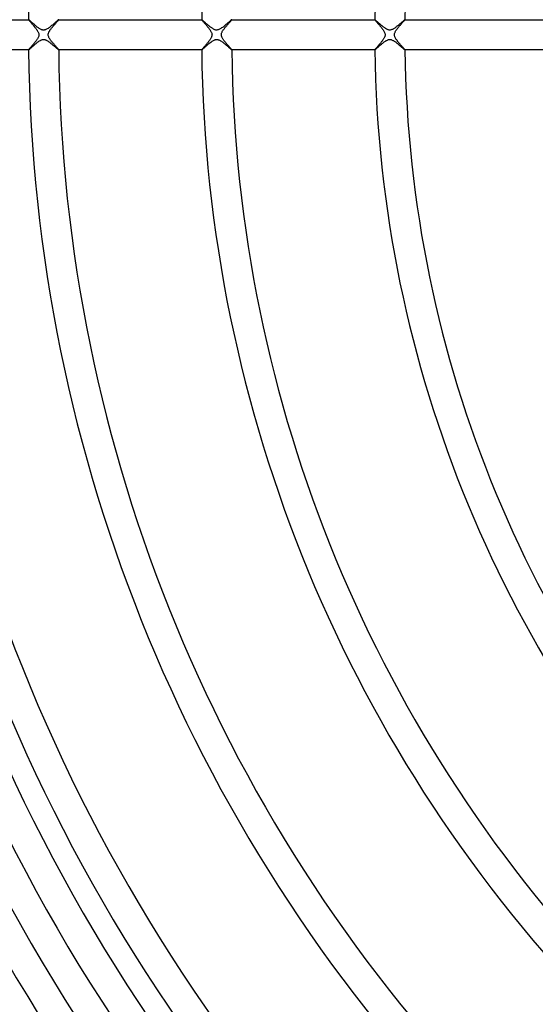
# Model space of a CAD drawing. Header units: millimetres. Extents: x -430 to 430, y -430 to 430.
# Tile 20 of 100: x -210 to -142, y -129 to 2. Entities that reach past the tile are written whole.
import ezdxf

# ---------------------------------------------------------------- set-up
doc = ezdxf.new("R2010")
doc.units = ezdxf.units.MM
doc.layers.add('HIDDEN', color=7, linetype='Continuous')
doc.layers.add('THICK', color=7, linetype='Continuous')

msp = doc.modelspace()

# ---------------------------------------------------------------- linework, layer by layer
at = {"layer": 'HIDDEN'}
for p, q in [((-208.99, 2), (-208.99, 2)), ((-208.99, 2), (-208.99, 2)), ((-208.99, 2), (-208.99, 2)), ((-208.99, 2), (-208.99, 2)), ((-208.99, 2), (-208.99, 2)), ((-208.99, 2), (-208.99, 2)), ((-208.99, 2), (-208.99, 1.99)), ((-208.99, 1.99), (-208.98, 1.98)), ((-208.98, 1.98), (-208.97, 1.96)), ((-208.97, 1.96), (-208.95, 1.93)), ((-208.95, 1.93), (-208.93, 1.91)), ((-208.93, 1.91), (-208.9, 1.87)), ((-208.9, 1.87), (-208.87, 1.83)), ((-208.87, 1.83), (-208.83, 1.79)), ((-208.83, 1.79), (-208.79, 1.75)), ((-208.79, 1.75), (-208.75, 1.7)), ((-208.75, 1.7), (-208.7, 1.64)), ((-208.7, 1.64), (-208.65, 1.59)), ((-208.65, 1.59), (-208.6, 1.53)), ((-208.6, 1.53), (-208.55, 1.47)), ((-208.55, 1.47), (-208.49, 1.4)), ((-208.49, 1.4), (-208.44, 1.34)), ((-208.44, 1.34), (-208.38, 1.27)), ((-205.6, 1.29), (-205.54, 1.36)), ((-205.54, 1.36), (-205.48, 1.42)), ((-205.48, 1.42), (-205.43, 1.48)), ((-205.43, 1.48), (-205.38, 1.54)), ((-205.38, 1.54), (-205.33, 1.6)), ((-205.33, 1.6), (-205.28, 1.65)), ((-205.28, 1.65), (-205.23, 1.7)), ((-205.23, 1.7), (-205.19, 1.75)), ((-205.19, 1.75), (-205.15, 1.79)), ((-205.15, 1.79), (-205.12, 1.84)), ((-205.12, 1.84), (-205.08, 1.87)), ((-205.08, 1.87), (-205.06, 1.91)), ((-205.06, 1.91), (-205.03, 1.93)), ((-205.03, 1.93), (-205.01, 1.96)), ((-205.01, 1.96), (-205, 1.98)), ((-205, 1.98), (-204.99, 1.99)), ((-204.99, 2), (-204.99, 2)), ((-204.99, 2), (-204.99, 2)), ((-204.99, 2), (-204.99, 2)), ((-204.99, 2), (-204.99, 2)), ((-204.99, 2), (-204.99, 2)), ((-204.99, 2), (-204.99, 2)), ((-204.99, 1.99), (-204.99, 2)), ((-185.99, 2), (-185.99, 2)), ((-185.99, 2), (-185.99, 2)), ((-185.99, 2), (-185.99, 2)), ((-185.99, 2), (-185.99, 2)), ((-185.99, 2), (-185.99, 2)), ((-185.99, 2), (-185.99, 2)), ((-185.99, 2), (-185.99, 1.99)), ((-185.99, 1.99), (-185.97, 1.97)), ((-185.97, 1.97), (-185.96, 1.95)), ((-185.96, 1.95), (-185.93, 1.91)), ((-185.93, 1.91), (-185.9, 1.88)), ((-185.9, 1.88), (-185.86, 1.83)), ((-185.86, 1.83), (-185.82, 1.78)), ((-185.82, 1.78), (-185.77, 1.73)), ((-185.77, 1.73), (-185.72, 1.67)), ((-185.72, 1.67), (-185.67, 1.6)), ((-185.67, 1.6), (-185.61, 1.54)), ((-185.61, 1.54), (-185.54, 1.46)), ((-185.54, 1.46), (-185.48, 1.39)), ((-185.48, 1.39), (-185.41, 1.31)), ((-185.41, 1.31), (-185.34, 1.23)), ((-182.61, 1.28), (-182.55, 1.35)), ((-182.55, 1.35), (-182.49, 1.41)), ((-182.49, 1.41), (-182.43, 1.48)), ((-182.43, 1.48), (-182.37, 1.54)), ((-182.37, 1.54), (-182.32, 1.6)), ((-182.32, 1.6), (-182.27, 1.66)), ((-182.27, 1.66), (-182.22, 1.72)), ((-182.22, 1.72), (-182.17, 1.77)), ((-182.17, 1.77), (-182.13, 1.81)), ((-182.13, 1.81), (-182.1, 1.86)), ((-182.1, 1.86), (-182.07, 1.89)), ((-182.07, 1.89), (-182.04, 1.93)), ((-182.04, 1.93), (-182.02, 1.95)), ((-182.02, 1.95), (-182, 1.97)), ((-182, 1.97), (-181.99, 1.99)), ((-181.99, 2), (-181.99, 2)), ((-181.99, 2), (-181.99, 2)), ((-181.99, 2), (-181.99, 2)), ((-181.99, 2), (-181.99, 2)), ((-181.99, 2), (-181.99, 2)), ((-181.99, 2), (-181.99, 2)), ((-181.99, 1.99), (-181.99, 2)), ((-162.99, 2), (-162.99, 2)), ((-162.99, 2), (-162.99, 2)), ((-162.99, 2), (-162.99, 2)), ((-162.99, 2), (-162.99, 2)), ((-162.99, 2), (-162.99, 2)), ((-162.99, 2), (-162.99, 2)), ((-162.99, 2), (-162.98, 1.99)), ((-162.98, 1.99), (-162.97, 1.97)), ((-162.97, 1.97), (-162.96, 1.95)), ((-162.96, 1.95), (-162.94, 1.92)), ((-162.94, 1.92), (-162.91, 1.89)), ((-162.91, 1.89), (-162.87, 1.84)), ((-162.87, 1.84), (-162.83, 1.8)), ((-162.83, 1.8), (-162.79, 1.75)), ((-162.79, 1.75), (-162.74, 1.69)), ((-162.74, 1.69), (-162.69, 1.63)), ((-162.69, 1.63), (-162.63, 1.56)), ((-162.63, 1.56), (-162.57, 1.49)), ((-162.57, 1.49), (-162.51, 1.42)), ((-162.51, 1.42), (-162.44, 1.34)), ((-162.44, 1.34), (-162.37, 1.26)), ((-159.59, 1.29), (-159.52, 1.37)), ((-159.52, 1.37), (-159.45, 1.46)), ((-159.45, 1.46), (-159.38, 1.53)), ((-159.38, 1.53), (-159.32, 1.61)), ((-159.32, 1.61), (-159.26, 1.68)), ((-159.26, 1.68), (-159.2, 1.74)), ((-159.2, 1.74), (-159.15, 1.8)), ((-159.15, 1.8), (-159.1, 1.85)), ((-159.1, 1.85), (-159.06, 1.9)), ((-159.06, 1.9), (-159.03, 1.93)), ((-159.03, 1.93), (-159.01, 1.96)), ((-159.01, 1.96), (-158.99, 1.99)), ((-158.99, 2), (-158.99, 2)), ((-158.99, 2), (-158.99, 2)), ((-158.99, 2), (-158.99, 2)), ((-158.99, 2), (-158.99, 2)), ((-158.99, 2), (-158.99, 2)), ((-158.99, 2), (-158.99, 2)), ((-158.99, 1.99), (-158.99, 2)), ((-208.38, 1.27), (-208.32, 1.2)), ((-208.32, 1.2), (-208.26, 1.13)), ((-208.26, 1.13), (-208.2, 1.05)), ((-208.2, 1.05), (-208.14, 0.98)), ((-208.14, 0.98), (-208.08, 0.91)), ((-208.08, 0.91), (-208.03, 0.84)), ((-208.03, 0.84), (-207.97, 0.77)), ((-207.97, 0.77), (-207.92, 0.7)), ((-207.92, 0.7), (-207.87, 0.63)), ((-207.87, 0.63), (-207.83, 0.56)), ((-207.83, 0.56), (-207.79, 0.49)), ((-207.79, 0.49), (-207.75, 0.43)), ((-207.75, 0.43), (-207.71, 0.35)), ((-207.71, 0.35), (-207.68, 0.27)), ((-207.68, 0.27), (-207.65, 0.18)), ((-207.65, 0.18), (-207.63, 0.09)), ((-207.63, 0.09), (-207.62, 0)), ((-207.62, 0), (-207.63, -0.1)), ((-206.38, 0), (-206.37, 0.1)), ((-206.37, -0.09), (-206.38, 0)), ((-206.37, 0.1), (-206.35, 0.19)), ((-206.35, 0.19), (-206.32, 0.29)), ((-206.32, 0.29), (-206.28, 0.37)), ((-206.28, 0.37), (-206.24, 0.45)), ((-206.24, 0.45), (-206.19, 0.52)), ((-206.19, 0.52), (-206.15, 0.59)), ((-206.15, 0.59), (-206.11, 0.66)), ((-206.11, 0.66), (-206.06, 0.73)), ((-206.06, 0.73), (-206, 0.8)), ((-206, 0.8), (-205.95, 0.87)), ((-205.95, 0.87), (-205.89, 0.94)), ((-205.89, 0.94), (-205.83, 1.01)), ((-205.83, 1.01), (-205.77, 1.08)), ((-205.77, 1.08), (-205.71, 1.15)), ((-205.71, 1.15), (-205.65, 1.22)), ((-205.65, 1.22), (-205.6, 1.29)), ((-185.34, 1.23), (-185.27, 1.14)), ((-185.27, 1.14), (-185.2, 1.06)), ((-185.2, 1.06), (-185.13, 0.97)), ((-185.13, 0.97), (-185.06, 0.88)), ((-185.06, 0.88), (-184.99, 0.79)), ((-184.99, 0.79), (-184.92, 0.7)), ((-184.92, 0.7), (-184.86, 0.61)), ((-184.86, 0.61), (-184.81, 0.53)), ((-184.81, 0.53), (-184.76, 0.44)), ((-184.76, 0.44), (-184.72, 0.36)), ((-184.72, 0.36), (-184.68, 0.28)), ((-184.68, 0.28), (-184.66, 0.2)), ((-184.66, 0.2), (-184.64, 0.13)), ((-184.64, 0.13), (-184.63, 0.07)), ((-184.63, 0.07), (-184.62, 0)), ((-184.62, 0), (-184.63, -0.06)), ((-183.38, 0), (-183.37, 0.07)), ((-183.37, -0.09), (-183.38, 0)), ((-183.37, 0.07), (-183.36, 0.15)), ((-183.36, 0.15), (-183.34, 0.22)), ((-183.34, 0.22), (-183.31, 0.29)), ((-183.31, 0.29), (-183.28, 0.36)), ((-183.28, 0.36), (-183.25, 0.43)), ((-183.25, 0.43), (-183.21, 0.5)), ((-183.21, 0.5), (-183.16, 0.57)), ((-183.16, 0.57), (-183.12, 0.64)), ((-183.12, 0.64), (-183.07, 0.71)), ((-183.07, 0.71), (-183.02, 0.78)), ((-183.02, 0.78), (-182.96, 0.85)), ((-182.96, 0.85), (-182.91, 0.92)), ((-182.91, 0.92), (-182.85, 0.99)), ((-182.85, 0.99), (-182.79, 1.06)), ((-182.79, 1.06), (-182.73, 1.13)), ((-182.73, 1.13), (-182.67, 1.2)), ((-182.67, 1.2), (-182.61, 1.28)), ((-162.37, 1.26), (-162.3, 1.18)), ((-162.3, 1.18), (-162.23, 1.1)), ((-162.23, 1.1), (-162.16, 1.01)), ((-162.16, 1.01), (-162.09, 0.92)), ((-162.09, 0.92), (-162.02, 0.83)), ((-162.02, 0.83), (-161.95, 0.74)), ((-161.95, 0.74), (-161.89, 0.65)), ((-161.89, 0.65), (-161.83, 0.56)), ((-161.83, 0.56), (-161.78, 0.48)), ((-161.78, 0.48), (-161.73, 0.39)), ((-161.73, 0.39), (-161.69, 0.3)), ((-161.69, 0.3), (-161.66, 0.22)), ((-161.66, 0.22), (-161.64, 0.15)), ((-161.64, 0.15), (-161.63, 0.07)), ((-161.63, 0.07), (-161.62, 0)), ((-161.62, 0), (-161.63, -0.09)), ((-160.38, 0), (-160.37, 0.06)), ((-160.37, -0.05), (-160.38, 0)), ((-160.37, 0.11), (-160.35, 0.18)), ((-160.37, 0.06), (-160.37, 0.11)), ((-160.35, 0.18), (-160.33, 0.24)), ((-160.33, 0.24), (-160.3, 0.31)), ((-160.3, 0.31), (-160.27, 0.39)), ((-160.27, 0.39), (-160.23, 0.47)), ((-160.23, 0.47), (-160.18, 0.55)), ((-160.18, 0.55), (-160.13, 0.63)), ((-160.13, 0.63), (-160.07, 0.71)), ((-160.07, 0.71), (-160.01, 0.79)), ((-160.01, 0.79), (-159.95, 0.87)), ((-159.95, 0.87), (-159.88, 0.95)), ((-159.88, 0.95), (-159.81, 1.04)), ((-159.81, 1.04), (-159.74, 1.12)), ((-159.74, 1.12), (-159.67, 1.21)), ((-159.67, 1.21), (-159.59, 1.29)), ((-208.4, -1.29), (-208.45, -1.36)), ((-208.34, -1.23), (-208.4, -1.29)), ((-208.28, -1.16), (-208.34, -1.23)), ((-208.22, -1.09), (-208.28, -1.16)), ((-208.17, -1.01), (-208.22, -1.09)), ((-208.11, -0.94), (-208.17, -1.01)), ((-208.05, -0.87), (-208.11, -0.94)), ((-207.99, -0.8), (-208.05, -0.87)), ((-207.94, -0.73), (-207.99, -0.8)), ((-207.89, -0.66), (-207.94, -0.73)), ((-207.85, -0.59), (-207.89, -0.66)), ((-207.8, -0.52), (-207.85, -0.59)), ((-207.76, -0.45), (-207.8, -0.52)), ((-207.72, -0.37), (-207.76, -0.45)), ((-207.68, -0.29), (-207.72, -0.37)), ((-207.65, -0.19), (-207.68, -0.29)), ((-207.63, -0.1), (-207.65, -0.19)), ((-206.35, -0.18), (-206.37, -0.09)), ((-206.32, -0.27), (-206.35, -0.18)), ((-206.29, -0.35), (-206.32, -0.27)), ((-206.25, -0.43), (-206.29, -0.35)), ((-206.21, -0.5), (-206.25, -0.43)), ((-206.17, -0.56), (-206.21, -0.5)), ((-206.12, -0.63), (-206.17, -0.56)), ((-206.08, -0.7), (-206.12, -0.63)), ((-206.02, -0.77), (-206.08, -0.7)), ((-205.97, -0.84), (-206.02, -0.77)), ((-205.91, -0.91), (-205.97, -0.84)), ((-205.86, -0.98), (-205.91, -0.91)), ((-205.8, -1.06), (-205.86, -0.98)), ((-205.74, -1.13), (-205.8, -1.06)), ((-205.68, -1.2), (-205.74, -1.13)), ((-205.61, -1.27), (-205.68, -1.2)), ((-205.56, -1.34), (-205.61, -1.27)), ((-185.37, -1.26), (-185.43, -1.34)), ((-185.31, -1.19), (-185.37, -1.26)), ((-185.25, -1.12), (-185.31, -1.19)), ((-185.19, -1.05), (-185.25, -1.12)), ((-185.13, -0.97), (-185.19, -1.05)), ((-185.07, -0.9), (-185.13, -0.97)), ((-185.02, -0.83), (-185.07, -0.9)), ((-184.96, -0.76), (-185.02, -0.83)), ((-184.91, -0.69), (-184.96, -0.76)), ((-184.87, -0.62), (-184.91, -0.69)), ((-184.82, -0.55), (-184.87, -0.62)), ((-184.78, -0.47), (-184.82, -0.55)), ((-184.74, -0.4), (-184.78, -0.47)), ((-184.7, -0.32), (-184.74, -0.4)), ((-184.67, -0.25), (-184.7, -0.32)), ((-184.65, -0.18), (-184.67, -0.25)), ((-184.64, -0.12), (-184.65, -0.18)), ((-184.63, -0.06), (-184.64, -0.12)), ((-183.35, -0.17), (-183.37, -0.09)), ((-183.33, -0.25), (-183.35, -0.17)), ((-183.3, -0.33), (-183.33, -0.25)), ((-183.26, -0.4), (-183.3, -0.33)), ((-183.22, -0.47), (-183.26, -0.4)), ((-183.18, -0.54), (-183.22, -0.47)), ((-183.14, -0.61), (-183.18, -0.54)), ((-183.09, -0.68), (-183.14, -0.61)), ((-183.04, -0.75), (-183.09, -0.68)), ((-182.99, -0.82), (-183.04, -0.75)), ((-182.93, -0.89), (-182.99, -0.82)), ((-182.87, -0.96), (-182.93, -0.89)), ((-182.81, -1.04), (-182.87, -0.96)), ((-182.75, -1.11), (-182.81, -1.04)), ((-182.69, -1.18), (-182.75, -1.11)), ((-182.63, -1.25), (-182.69, -1.18)), ((-182.57, -1.32), (-182.63, -1.25)), ((-162.37, -1.26), (-162.43, -1.33)), ((-162.31, -1.19), (-162.37, -1.26)), ((-162.25, -1.12), (-162.31, -1.19)), ((-162.19, -1.05), (-162.25, -1.12)), ((-162.14, -0.98), (-162.19, -1.05)), ((-162.08, -0.91), (-162.14, -0.98)), ((-162.02, -0.83), (-162.08, -0.91)), ((-161.97, -0.76), (-162.02, -0.83)), ((-161.92, -0.69), (-161.97, -0.76)), ((-161.87, -0.62), (-161.92, -0.69)), ((-161.82, -0.55), (-161.87, -0.62)), ((-161.78, -0.49), (-161.82, -0.55)), ((-161.74, -0.42), (-161.78, -0.49)), ((-161.71, -0.34), (-161.74, -0.42)), ((-161.67, -0.26), (-161.71, -0.34)), ((-161.65, -0.17), (-161.67, -0.26)), ((-161.63, -0.09), (-161.65, -0.17)), ((-160.37, -0.11), (-160.37, -0.05)), ((-160.36, -0.16), (-160.37, -0.11)), ((-160.34, -0.22), (-160.36, -0.16)), ((-160.32, -0.28), (-160.34, -0.22)), ((-160.29, -0.36), (-160.32, -0.28)), ((-160.25, -0.43), (-160.29, -0.36)), ((-160.2, -0.52), (-160.25, -0.43)), ((-160.14, -0.61), (-160.2, -0.52)), ((-160.08, -0.69), (-160.14, -0.61)), ((-160.01, -0.78), (-160.08, -0.69)), ((-159.94, -0.88), (-160.01, -0.78)), ((-159.87, -0.97), (-159.94, -0.88)), ((-159.79, -1.06), (-159.87, -0.97)), ((-159.72, -1.15), (-159.79, -1.06)), ((-159.64, -1.24), (-159.72, -1.15)), ((-159.56, -1.33), (-159.64, -1.24)), ((-208.98, -1.98), (-208.99, -1.99)), ((-208.99, -1.99), (-208.99, -2)), ((-208.99, -2), (-208.99, -2)), ((-208.99, -2), (-208.99, -2)), ((-208.99, -2), (-208.99, -2)), ((-208.99, -2), (-208.99, -2)), ((-208.99, -2), (-208.99, -2)), ((-208.99, -2), (-208.99, -2)), ((-208.97, -1.96), (-208.98, -1.98)), ((-208.95, -1.93), (-208.97, -1.96)), ((-208.93, -1.91), (-208.95, -1.93)), ((-208.9, -1.87), (-208.93, -1.91)), ((-208.87, -1.84), (-208.9, -1.87)), ((-208.83, -1.8), (-208.87, -1.84)), ((-208.8, -1.75), (-208.83, -1.8)), ((-208.75, -1.7), (-208.8, -1.75)), ((-208.71, -1.65), (-208.75, -1.7)), ((-208.66, -1.6), (-208.71, -1.65)), ((-208.61, -1.54), (-208.66, -1.6)), ((-208.56, -1.48), (-208.61, -1.54)), ((-208.51, -1.42), (-208.56, -1.48)), ((-208.45, -1.36), (-208.51, -1.42)), ((-205.5, -1.4), (-205.56, -1.34)), ((-205.44, -1.47), (-205.5, -1.4)), ((-205.39, -1.53), (-205.44, -1.47)), ((-205.33, -1.59), (-205.39, -1.53)), ((-205.28, -1.64), (-205.33, -1.59)), ((-205.24, -1.7), (-205.28, -1.64)), ((-205.19, -1.75), (-205.24, -1.7)), ((-205.15, -1.79), (-205.19, -1.75)), ((-205.12, -1.83), (-205.15, -1.79)), ((-205.08, -1.87), (-205.12, -1.83)), ((-205.06, -1.91), (-205.08, -1.87)), ((-205.03, -1.93), (-205.06, -1.91)), ((-205.01, -1.96), (-205.03, -1.93)), ((-205, -1.98), (-205.01, -1.96)), ((-204.99, -1.99), (-205, -1.98)), ((-204.99, -2), (-204.99, -1.99)), ((-204.99, -2), (-204.99, -2)), ((-204.99, -2), (-204.99, -2)), ((-204.99, -2), (-204.99, -2)), ((-204.99, -2), (-204.99, -2)), ((-204.99, -2), (-204.99, -2)), ((-204.99, -2), (-204.99, -2)), ((-185.98, -1.97), (-185.99, -1.99)), ((-185.99, -1.99), (-185.99, -2)), ((-185.99, -2), (-185.99, -2)), ((-185.99, -2), (-185.99, -2)), ((-185.99, -2), (-185.99, -2)), ((-185.99, -2), (-185.99, -2)), ((-185.99, -2), (-185.99, -2)), ((-185.99, -2), (-185.99, -2)), ((-185.96, -1.95), (-185.98, -1.97)), ((-185.94, -1.92), (-185.96, -1.95)), ((-185.91, -1.89), (-185.94, -1.92)), ((-185.88, -1.85), (-185.91, -1.89)), ((-185.85, -1.81), (-185.88, -1.85)), ((-185.81, -1.76), (-185.85, -1.81)), ((-185.76, -1.71), (-185.81, -1.76)), ((-185.71, -1.66), (-185.76, -1.71)), ((-185.66, -1.6), (-185.71, -1.66)), ((-185.61, -1.54), (-185.66, -1.6)), ((-185.55, -1.47), (-185.61, -1.54)), ((-185.49, -1.41), (-185.55, -1.47)), ((-185.43, -1.34), (-185.49, -1.41)), ((-182.51, -1.39), (-182.57, -1.32)), ((-182.45, -1.46), (-182.51, -1.39)), ((-182.4, -1.52), (-182.45, -1.46)), ((-182.34, -1.58), (-182.4, -1.52)), ((-182.29, -1.64), (-182.34, -1.58)), ((-182.24, -1.69), (-182.29, -1.64)), ((-182.2, -1.74), (-182.24, -1.69)), ((-182.16, -1.79), (-182.2, -1.74)), ((-182.12, -1.83), (-182.16, -1.79)), ((-182.09, -1.87), (-182.12, -1.83)), ((-182.06, -1.9), (-182.09, -1.87)), ((-182.03, -1.93), (-182.06, -1.9)), ((-182.01, -1.96), (-182.03, -1.93)), ((-182, -1.98), (-182.01, -1.96)), ((-181.99, -1.99), (-182, -1.98)), ((-181.99, -2), (-181.99, -1.99)), ((-181.99, -2), (-181.99, -2)), ((-181.99, -2), (-181.99, -2)), ((-181.99, -2), (-181.99, -2)), ((-181.99, -2), (-181.99, -2)), ((-181.99, -2), (-181.99, -2)), ((-181.99, -2), (-181.99, -2)), ((-162.98, -1.99), (-162.99, -2)), ((-162.99, -2), (-162.99, -2)), ((-162.99, -2), (-162.99, -2)), ((-162.99, -2), (-162.99, -2)), ((-162.99, -2), (-162.99, -2)), ((-162.99, -2), (-162.99, -2)), ((-162.99, -2), (-162.99, -2)), ((-162.96, -1.96), (-162.98, -1.98)), ((-162.98, -1.98), (-162.98, -1.99)), ((-162.94, -1.93), (-162.96, -1.96)), ((-162.92, -1.9), (-162.94, -1.93)), ((-162.89, -1.87), (-162.92, -1.9)), ((-162.86, -1.83), (-162.89, -1.87)), ((-162.82, -1.78), (-162.86, -1.83)), ((-162.78, -1.74), (-162.82, -1.78)), ((-162.74, -1.69), (-162.78, -1.74)), ((-162.69, -1.63), (-162.74, -1.69)), ((-162.64, -1.58), (-162.69, -1.63)), ((-162.59, -1.52), (-162.64, -1.58)), ((-162.54, -1.46), (-162.59, -1.52)), ((-162.48, -1.4), (-162.54, -1.46)), ((-162.43, -1.33), (-162.48, -1.4)), ((-159.49, -1.41), (-159.56, -1.33)), ((-159.42, -1.49), (-159.49, -1.41)), ((-159.35, -1.57), (-159.42, -1.49)), ((-159.29, -1.64), (-159.35, -1.57)), ((-159.23, -1.7), (-159.29, -1.64)), ((-159.18, -1.76), (-159.23, -1.7)), ((-159.13, -1.82), (-159.18, -1.76)), ((-159.09, -1.87), (-159.13, -1.82)), ((-159.05, -1.91), (-159.09, -1.87)), ((-159.02, -1.94), (-159.05, -1.91)), ((-159, -1.97), (-159.02, -1.94)), ((-158.99, -1.99), (-159, -1.97)), ((-158.99, -2), (-158.99, -1.99)), ((-158.99, -2), (-158.99, -2)), ((-158.99, -2), (-158.99, -2)), ((-158.99, -2), (-158.99, -2)), ((-158.99, -2), (-158.99, -2)), ((-158.99, -2), (-158.99, -2)), ((-158.99, -2), (-158.99, -2))]:
    msp.add_line(p, q, dxfattribs=at)
at = {"layer": 'THICK'}
for p, q in [((-225.99, 2), (-208.99, 2)), ((-208.98, 2), (-208.99, 2)), ((-208.96, 1.98), (-208.98, 2)), ((-208.93, 1.96), (-208.96, 1.98)), ((-208.89, 1.93), (-208.93, 1.96)), ((-208.84, 1.89), (-208.89, 1.93)), ((-208.79, 1.84), (-208.84, 1.89)), ((-208.73, 1.79), (-208.79, 1.84)), ((-208.66, 1.73), (-208.73, 1.79)), ((-208.59, 1.67), (-208.66, 1.73)), ((-208.51, 1.6), (-208.59, 1.67)), ((-208.44, 1.53), (-208.51, 1.6)), ((-208.35, 1.46), (-208.44, 1.53)), ((-208.27, 1.39), (-208.35, 1.46)), ((-208.18, 1.31), (-208.27, 1.39)), ((-208.1, 1.24), (-208.18, 1.31)), ((-205.74, 1.37), (-205.83, 1.29)), ((-205.65, 1.45), (-205.74, 1.37)), ((-205.56, 1.53), (-205.65, 1.45)), ((-205.48, 1.6), (-205.56, 1.53)), ((-205.4, 1.67), (-205.48, 1.6)), ((-205.32, 1.73), (-205.4, 1.67)), ((-205.26, 1.79), (-205.32, 1.73)), ((-205.2, 1.84), (-205.26, 1.79)), ((-205.14, 1.89), (-205.2, 1.84)), ((-205.09, 1.93), (-205.14, 1.89)), ((-205.06, 1.96), (-205.09, 1.93)), ((-205.03, 1.98), (-205.06, 1.96)), ((-205, 2), (-205.03, 1.98)), ((-204.99, 2), (-205, 2)), ((-204.99, 2), (-185.99, 2)), ((-185.98, 2), (-185.99, 2)), ((-185.97, 1.99), (-185.98, 2)), ((-185.95, 1.98), (-185.97, 1.99)), ((-185.92, 1.96), (-185.95, 1.98)), ((-185.9, 1.94), (-185.92, 1.96)), ((-185.86, 1.91), (-185.9, 1.94)), ((-185.83, 1.88), (-185.86, 1.91)), ((-185.79, 1.84), (-185.83, 1.88)), ((-185.74, 1.8), (-185.79, 1.84)), ((-185.7, 1.76), (-185.74, 1.8)), ((-185.65, 1.72), (-185.7, 1.76)), ((-185.59, 1.67), (-185.65, 1.72)), ((-185.54, 1.62), (-185.59, 1.67)), ((-185.48, 1.57), (-185.54, 1.62)), ((-185.42, 1.51), (-185.48, 1.57)), ((-185.35, 1.46), (-185.42, 1.51)), ((-185.29, 1.4), (-185.35, 1.46)), ((-185.22, 1.35), (-185.29, 1.4)), ((-185.15, 1.29), (-185.22, 1.35)), ((-182.77, 1.34), (-182.87, 1.26)), ((-182.68, 1.42), (-182.77, 1.34)), ((-182.59, 1.5), (-182.68, 1.42)), ((-182.5, 1.57), (-182.59, 1.5)), ((-182.42, 1.64), (-182.5, 1.57)), ((-182.34, 1.71), (-182.42, 1.64)), ((-182.27, 1.77), (-182.34, 1.71)), ((-182.21, 1.83), (-182.27, 1.77)), ((-182.15, 1.88), (-182.21, 1.83)), ((-182.1, 1.92), (-182.15, 1.88)), ((-182.06, 1.96), (-182.1, 1.92)), ((-182.03, 1.98), (-182.06, 1.96)), ((-182, 1.99), (-182.03, 1.98)), ((-181.99, 2), (-182, 1.99)), ((-181.99, 2), (-162.99, 2)), ((-162.98, 2), (-162.99, 2)), ((-162.96, 1.99), (-162.98, 2)), ((-162.94, 1.97), (-162.96, 1.99)), ((-162.91, 1.95), (-162.94, 1.97)), ((-162.88, 1.92), (-162.91, 1.95)), ((-162.84, 1.89), (-162.88, 1.92)), ((-162.79, 1.85), (-162.84, 1.89)), ((-162.75, 1.81), (-162.79, 1.85)), ((-162.7, 1.76), (-162.75, 1.81)), ((-162.64, 1.71), (-162.7, 1.76)), ((-162.58, 1.66), (-162.64, 1.71)), ((-162.52, 1.61), (-162.58, 1.66)), ((-162.45, 1.55), (-162.52, 1.61)), ((-162.39, 1.49), (-162.45, 1.55)), ((-162.32, 1.43), (-162.39, 1.49)), ((-162.25, 1.37), (-162.32, 1.43)), ((-162.17, 1.3), (-162.25, 1.37)), ((-159.74, 1.37), (-159.81, 1.31)), ((-159.67, 1.43), (-159.74, 1.37)), ((-159.59, 1.5), (-159.67, 1.43)), ((-159.52, 1.56), (-159.59, 1.5)), ((-159.45, 1.61), (-159.52, 1.56)), ((-159.39, 1.67), (-159.45, 1.61)), ((-159.33, 1.72), (-159.39, 1.67)), ((-159.27, 1.77), (-159.33, 1.72)), ((-159.22, 1.82), (-159.27, 1.77)), ((-159.17, 1.86), (-159.22, 1.82)), ((-159.13, 1.89), (-159.17, 1.86)), ((-159.09, 1.93), (-159.13, 1.89)), ((-159.06, 1.95), (-159.09, 1.93)), ((-159.03, 1.97), (-159.06, 1.95)), ((-159.01, 1.99), (-159.03, 1.97)), ((-159, 2), (-159.01, 1.99)), ((-158.99, 2), (-159, 2)), ((-158.99, 2), (-139.98, 2)), ((-208.01, 1.17), (-208.1, 1.24)), ((-207.92, 1.09), (-208.01, 1.17)), ((-207.83, 1.03), (-207.92, 1.09)), ((-207.75, 0.96), (-207.83, 1.03)), ((-207.66, 0.9), (-207.75, 0.96)), ((-207.57, 0.84), (-207.66, 0.9)), ((-207.49, 0.79), (-207.57, 0.84)), ((-207.41, 0.74), (-207.49, 0.79)), ((-207.33, 0.7), (-207.41, 0.74)), ((-207.26, 0.67), (-207.33, 0.7)), ((-207.19, 0.65), (-207.26, 0.67)), ((-207.14, 0.64), (-207.19, 0.65)), ((-207.08, 0.63), (-207.14, 0.64)), ((-207.03, 0.63), (-207.08, 0.63)), ((-206.98, 0.62), (-207.03, 0.63)), ((-206.92, 0.63), (-206.98, 0.62)), ((-206.87, 0.64), (-206.92, 0.63)), ((-206.81, 0.65), (-206.87, 0.64)), ((-206.75, 0.67), (-206.81, 0.65)), ((-206.68, 0.7), (-206.75, 0.67)), ((-206.59, 0.74), (-206.68, 0.7)), ((-206.51, 0.79), (-206.59, 0.74)), ((-206.41, 0.85), (-206.51, 0.79)), ((-206.32, 0.91), (-206.41, 0.85)), ((-206.22, 0.98), (-206.32, 0.91)), ((-206.12, 1.05), (-206.22, 0.98)), ((-206.03, 1.13), (-206.12, 1.05)), ((-205.93, 1.21), (-206.03, 1.13)), ((-205.83, 1.29), (-205.93, 1.21)), ((-185.08, 1.23), (-185.15, 1.29)), ((-185.01, 1.17), (-185.08, 1.23)), ((-184.94, 1.11), (-185.01, 1.17)), ((-184.87, 1.06), (-184.94, 1.11)), ((-184.8, 1), (-184.87, 1.06)), ((-184.73, 0.95), (-184.8, 1)), ((-184.66, 0.9), (-184.73, 0.95)), ((-184.6, 0.86), (-184.66, 0.9)), ((-184.53, 0.81), (-184.6, 0.86)), ((-184.47, 0.77), (-184.53, 0.81)), ((-184.4, 0.74), (-184.47, 0.77)), ((-184.33, 0.7), (-184.4, 0.74)), ((-184.26, 0.67), (-184.33, 0.7)), ((-184.18, 0.65), (-184.26, 0.67)), ((-184.11, 0.63), (-184.18, 0.65)), ((-184.03, 0.63), (-184.11, 0.63)), ((-183.96, 0.63), (-184.03, 0.63)), ((-183.88, 0.64), (-183.96, 0.63)), ((-183.79, 0.66), (-183.88, 0.64)), ((-183.71, 0.69), (-183.79, 0.66)), ((-183.61, 0.73), (-183.71, 0.69)), ((-183.52, 0.78), (-183.61, 0.73)), ((-183.43, 0.84), (-183.52, 0.78)), ((-183.34, 0.9), (-183.43, 0.84)), ((-183.24, 0.96), (-183.34, 0.9)), ((-183.15, 1.03), (-183.24, 0.96)), ((-183.06, 1.11), (-183.15, 1.03)), ((-182.96, 1.18), (-183.06, 1.11)), ((-182.87, 1.26), (-182.96, 1.18)), ((-162.1, 1.24), (-162.17, 1.3)), ((-162.02, 1.18), (-162.1, 1.24)), ((-161.95, 1.12), (-162.02, 1.18)), ((-161.88, 1.06), (-161.95, 1.12)), ((-161.8, 1), (-161.88, 1.06)), ((-161.73, 0.95), (-161.8, 1)), ((-161.66, 0.9), (-161.73, 0.95)), ((-161.59, 0.85), (-161.66, 0.9)), ((-161.52, 0.81), (-161.59, 0.85)), ((-161.45, 0.76), (-161.52, 0.81)), ((-161.38, 0.73), (-161.45, 0.76)), ((-161.3, 0.69), (-161.38, 0.73)), ((-161.23, 0.66), (-161.3, 0.69)), ((-161.15, 0.64), (-161.23, 0.66)), ((-161.08, 0.63), (-161.15, 0.64)), ((-161.01, 0.62), (-161.08, 0.63)), ((-160.94, 0.63), (-161.01, 0.62)), ((-160.87, 0.64), (-160.94, 0.63)), ((-160.8, 0.65), (-160.87, 0.64)), ((-160.73, 0.68), (-160.8, 0.65)), ((-160.65, 0.71), (-160.73, 0.68)), ((-160.57, 0.75), (-160.65, 0.71)), ((-160.5, 0.79), (-160.57, 0.75)), ((-160.42, 0.84), (-160.5, 0.79)), ((-160.34, 0.89), (-160.42, 0.84)), ((-160.27, 0.94), (-160.34, 0.89)), ((-160.19, 1), (-160.27, 0.94)), ((-160.12, 1.06), (-160.19, 1)), ((-160.04, 1.12), (-160.12, 1.06)), ((-159.97, 1.18), (-160.04, 1.12)), ((-159.89, 1.24), (-159.97, 1.18)), ((-159.81, 1.31), (-159.89, 1.24)), ((-208.26, -1.38), (-208.17, -1.3)), ((-208.17, -1.3), (-208.08, -1.22)), ((-208.08, -1.22), (-207.98, -1.14)), ((-207.98, -1.14), (-207.89, -1.07)), ((-207.89, -1.07), (-207.8, -1)), ((-207.8, -1), (-207.7, -0.93)), ((-207.7, -0.93), (-207.61, -0.86)), ((-207.61, -0.86), (-207.52, -0.81)), ((-207.52, -0.81), (-207.43, -0.76)), ((-207.43, -0.76), (-207.35, -0.71)), ((-207.35, -0.71), (-207.28, -0.68)), ((-207.28, -0.68), (-207.21, -0.66)), ((-207.21, -0.66), (-207.15, -0.64)), ((-207.15, -0.64), (-207.1, -0.63)), ((-207.1, -0.63), (-207.05, -0.63)), ((-207.05, -0.63), (-207, -0.62)), ((-207, -0.62), (-206.94, -0.63)), ((-206.94, -0.63), (-206.89, -0.63)), ((-206.89, -0.63), (-206.84, -0.64)), ((-206.84, -0.64), (-206.78, -0.66)), ((-206.78, -0.66), (-206.71, -0.68)), ((-206.71, -0.68), (-206.64, -0.72)), ((-206.64, -0.72), (-206.56, -0.76)), ((-206.56, -0.76), (-206.47, -0.81)), ((-206.47, -0.81), (-206.38, -0.87)), ((-206.38, -0.87), (-206.29, -0.93)), ((-206.29, -0.93), (-206.2, -0.99)), ((-206.2, -0.99), (-206.11, -1.06)), ((-206.11, -1.06), (-206.02, -1.14)), ((-206.02, -1.14), (-205.93, -1.21)), ((-205.93, -1.21), (-205.84, -1.29)), ((-205.84, -1.29), (-205.75, -1.36)), ((-185.26, -1.38), (-185.17, -1.3)), ((-185.17, -1.3), (-185.08, -1.22)), ((-185.08, -1.22), (-184.98, -1.14)), ((-184.98, -1.14), (-184.89, -1.07)), ((-184.89, -1.07), (-184.79, -1)), ((-184.79, -1), (-184.7, -0.93)), ((-184.7, -0.93), (-184.61, -0.86)), ((-184.61, -0.86), (-184.52, -0.81)), ((-184.52, -0.81), (-184.43, -0.76)), ((-184.43, -0.76), (-184.35, -0.71)), ((-184.35, -0.71), (-184.28, -0.68)), ((-184.28, -0.68), (-184.21, -0.66)), ((-184.21, -0.66), (-184.15, -0.64)), ((-184.15, -0.64), (-184.1, -0.63)), ((-184.1, -0.63), (-184.05, -0.63)), ((-184.05, -0.63), (-184, -0.62)), ((-184, -0.62), (-183.94, -0.63)), ((-183.94, -0.63), (-183.89, -0.63)), ((-183.89, -0.63), (-183.84, -0.64)), ((-183.84, -0.64), (-183.78, -0.66)), ((-183.78, -0.66), (-183.71, -0.68)), ((-183.71, -0.68), (-183.64, -0.72)), ((-183.64, -0.72), (-183.55, -0.76)), ((-183.55, -0.76), (-183.47, -0.81)), ((-183.47, -0.81), (-183.38, -0.87)), ((-183.38, -0.87), (-183.29, -0.93)), ((-183.29, -0.93), (-183.2, -1)), ((-183.2, -1), (-183.11, -1.07)), ((-183.11, -1.07), (-183.02, -1.14)), ((-183.02, -1.14), (-182.93, -1.21)), ((-182.93, -1.21), (-182.84, -1.29)), ((-182.84, -1.29), (-182.75, -1.36)), ((-162.21, -1.34), (-162.12, -1.26)), ((-162.12, -1.26), (-162.03, -1.18)), ((-162.03, -1.18), (-161.94, -1.11)), ((-161.94, -1.11), (-161.84, -1.03)), ((-161.84, -1.03), (-161.75, -0.96)), ((-161.75, -0.96), (-161.66, -0.9)), ((-161.66, -0.9), (-161.57, -0.84)), ((-161.57, -0.84), (-161.48, -0.78)), ((-161.48, -0.78), (-161.4, -0.74)), ((-161.4, -0.74), (-161.32, -0.7)), ((-161.32, -0.7), (-161.25, -0.67)), ((-161.25, -0.67), (-161.18, -0.65)), ((-161.18, -0.65), (-161.13, -0.64)), ((-161.13, -0.64), (-161.07, -0.63)), ((-161.07, -0.63), (-161.02, -0.62)), ((-161.02, -0.62), (-160.97, -0.63)), ((-160.97, -0.63), (-160.91, -0.63)), ((-160.91, -0.63), (-160.86, -0.64)), ((-160.86, -0.64), (-160.81, -0.65)), ((-160.81, -0.65), (-160.75, -0.67)), ((-160.75, -0.67), (-160.68, -0.7)), ((-160.68, -0.7), (-160.6, -0.74)), ((-160.6, -0.74), (-160.51, -0.78)), ((-160.51, -0.78), (-160.43, -0.84)), ((-160.43, -0.84), (-160.34, -0.9)), ((-160.34, -0.9), (-160.25, -0.96)), ((-160.25, -0.96), (-160.15, -1.03)), ((-160.15, -1.03), (-160.06, -1.1)), ((-160.06, -1.1), (-159.97, -1.18)), ((-159.97, -1.18), (-159.87, -1.26)), ((-159.87, -1.26), (-159.78, -1.33)), ((-208.99, -2), (-225.99, -2)), ((-208.99, -2), (-208.98, -2)), ((-208.98, -2), (-208.96, -1.98)), ((-208.96, -1.98), (-208.93, -1.96)), ((-208.93, -1.96), (-208.89, -1.93)), ((-208.89, -1.93), (-208.84, -1.89)), ((-208.84, -1.89), (-208.79, -1.84)), ((-208.79, -1.84), (-208.73, -1.79)), ((-208.73, -1.79), (-208.67, -1.73)), ((-208.67, -1.73), (-208.59, -1.67)), ((-208.59, -1.67), (-208.52, -1.6)), ((-208.52, -1.6), (-208.44, -1.53)), ((-208.44, -1.53), (-208.35, -1.46)), ((-208.35, -1.46), (-208.26, -1.38)), ((-205.75, -1.36), (-205.66, -1.44)), ((-205.66, -1.44), (-205.58, -1.51)), ((-205.58, -1.51), (-205.49, -1.58)), ((-205.49, -1.58), (-205.41, -1.65)), ((-205.41, -1.65), (-205.34, -1.72)), ((-205.34, -1.72), (-205.27, -1.78)), ((-205.27, -1.78), (-205.21, -1.83)), ((-205.21, -1.83), (-205.15, -1.88)), ((-205.15, -1.88), (-205.1, -1.92)), ((-205.1, -1.92), (-205.06, -1.96)), ((-205.06, -1.96), (-205.03, -1.98)), ((-205.03, -1.98), (-205.01, -1.99)), ((-205.01, -1.99), (-204.99, -2)), ((-185.99, -2), (-204.99, -2)), ((-185.99, -2), (-185.98, -2)), ((-185.98, -2), (-185.95, -1.98)), ((-185.95, -1.98), (-185.93, -1.96)), ((-185.93, -1.96), (-185.89, -1.93)), ((-185.89, -1.93), (-185.84, -1.89)), ((-185.84, -1.89), (-185.79, -1.84)), ((-185.79, -1.84), (-185.73, -1.79)), ((-185.73, -1.79), (-185.66, -1.73)), ((-185.66, -1.73), (-185.59, -1.67)), ((-185.59, -1.67), (-185.52, -1.6)), ((-185.52, -1.6), (-185.44, -1.53)), ((-185.44, -1.53), (-185.35, -1.46)), ((-185.35, -1.46), (-185.26, -1.38)), ((-182.75, -1.36), (-182.66, -1.44)), ((-182.66, -1.44), (-182.57, -1.51)), ((-182.57, -1.51), (-182.49, -1.58)), ((-182.49, -1.58), (-182.41, -1.65)), ((-182.41, -1.65), (-182.34, -1.72)), ((-182.34, -1.72), (-182.27, -1.78)), ((-182.27, -1.78), (-182.2, -1.83)), ((-182.2, -1.83), (-182.15, -1.88)), ((-182.15, -1.88), (-182.1, -1.92)), ((-182.1, -1.92), (-182.06, -1.96)), ((-182.06, -1.96), (-182.03, -1.98)), ((-182.03, -1.98), (-182, -1.99)), ((-182, -1.99), (-181.99, -2)), ((-162.99, -2), (-181.99, -2)), ((-162.99, -2), (-162.97, -2)), ((-162.97, -2), (-162.96, -1.98)), ((-162.96, -1.98), (-162.93, -1.96)), ((-162.93, -1.96), (-162.89, -1.93)), ((-162.89, -1.93), (-162.85, -1.9)), ((-162.85, -1.9), (-162.8, -1.86)), ((-162.8, -1.86), (-162.75, -1.81)), ((-162.75, -1.81), (-162.69, -1.75)), ((-162.69, -1.75), (-162.62, -1.69)), ((-162.62, -1.69), (-162.55, -1.63)), ((-162.55, -1.63), (-162.47, -1.56)), ((-162.47, -1.56), (-162.39, -1.49)), ((-162.39, -1.49), (-162.3, -1.42)), ((-162.3, -1.42), (-162.21, -1.34)), ((-159.78, -1.33), (-159.69, -1.41)), ((-159.69, -1.41), (-159.6, -1.49)), ((-159.6, -1.49), (-159.52, -1.56)), ((-159.52, -1.56), (-159.44, -1.63)), ((-159.44, -1.63), (-159.36, -1.7)), ((-159.36, -1.7), (-159.28, -1.76)), ((-159.28, -1.76), (-159.22, -1.82)), ((-159.22, -1.82), (-159.16, -1.87)), ((-159.16, -1.87), (-159.11, -1.92)), ((-159.11, -1.92), (-159.06, -1.95)), ((-159.06, -1.95), (-159.03, -1.98)), ((-159.03, -1.98), (-159, -1.99)), ((-159, -1.99), (-158.99, -2)), ((-139.98, -2), (-158.99, -2))]:
    msp.add_line(p, q, dxfattribs=at)
for radius, start, end in [(293, 135.3911, 179.6089), (289, 135.3851, 179.6149), (285, 135.4021, 179.5979), (281, 135.4005, 179.5996), (273, 135.4156, 179.5844), (269, 135.426, 179.574), (265, 135.4306, 179.5694), (261, 135.439, 179.561), (257, 135.4454, 179.5545), (249, 135.4602, 179.5398), (245, 135.4677, 179.5323), (241, 135.4755, 179.5245), (237, 135.4835, 179.5165), (233, 135.4918, 179.5082), (230, 135.4982, 179.5018), (226, 135.507, 179.493), (209, 135.5483, 179.4517), (186, 135.6161, 179.3839), (163, 135.703, 179.2969), (159, 135.7207, 179.2793), (293, 180.3911, 224.6089), (289, 180.3851, 224.6149), (285, 180.4021, 224.5979), (281, 180.4004, 224.5995), (277, 180.4137, 224.5863), (273, 180.4156, 224.5844), (269, 180.426, 224.574), (265, 180.4306, 224.5694), (261, 180.439, 224.561), (257, 180.4455, 224.5546), (253, 180.453, 224.547), (249, 180.4602, 224.5398), (245, 180.4677, 224.5323), (241, 180.4755, 224.5245), (237, 180.4835, 224.5165), (233, 180.4918, 224.5082), (230, 180.4982, 224.5018), (226, 180.507, 224.493), (209, 180.5483, 224.4517), (205, 180.559, 224.441), (186, 180.6161, 224.3839), (182, 180.6297, 224.3703), (163, 180.7031, 224.297), (159, 180.7207, 224.2793)]:
    msp.add_arc((0, 0), radius, start, end, dxfattribs=at)

doc.saveas('drawing.dxf')
